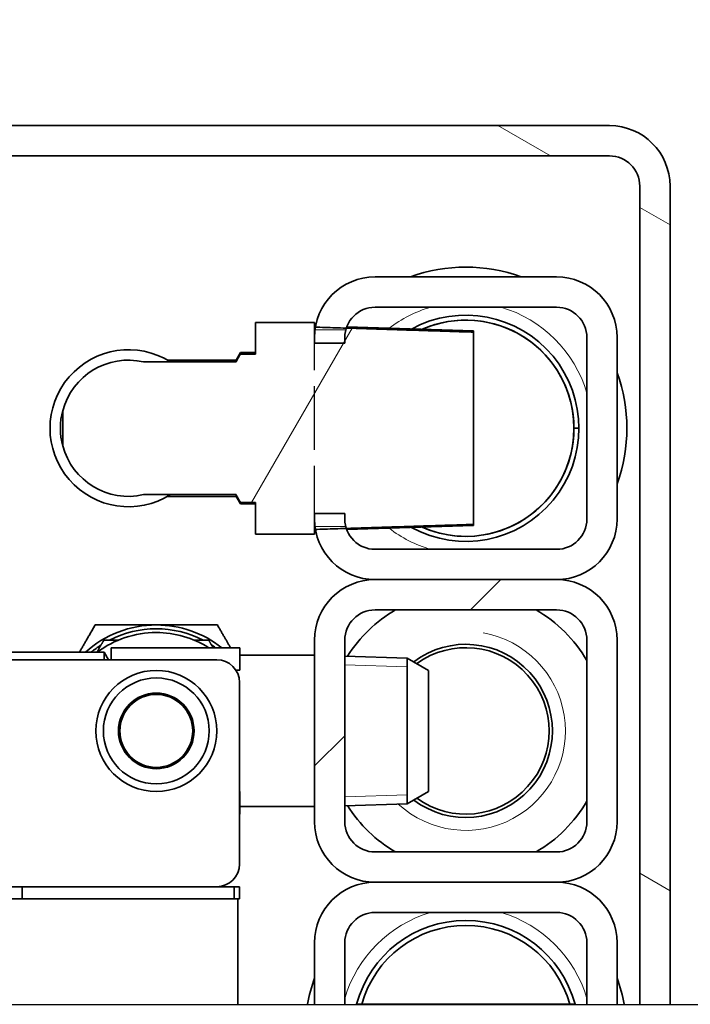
# Model space of a CAD drawing. Header units: millimetres. Extents: x 0 to 7128, y 0 to 5040.
# Tile 205 of 215: x 6366 to 6455, y 4003 to 4133. Entities that reach past the tile are written whole.
import ezdxf

# ---------------------------------------------------------------- set-up
doc = ezdxf.new("R2010")
doc.units = ezdxf.units.MM
doc.header["$LTSCALE"] = 12
doc.linetypes.add('DASHED_SPACE', pattern=[0.2067, 0.1654, -0.0413])
doc.layers.get('0').update_dxf_attribs({"lineweight": 25})
for name, color, linetype, lineweight, true_color in [('Filettatura(ISO)', 3, 'Continuous', 9, 0x00ff00), ('Spigoli nascosti(ISO)', 6, 'DASHED_SPACE', 30, 0xff00ff), ('Tratteggio', 7, 'Continuous', 9, 0x1e1e47)]:
    doc.layers.add(name, color=color, linetype=linetype, lineweight=lineweight, true_color=true_color)
doc.layers.add('Linee dettaglio cerchio(ISO)', color=7, linetype='DASHED_SPACE', lineweight=25)
doc.layers.add('Spigoli visibili(ISO)', color=7, linetype='Continuous', lineweight=35)
pattern_1 = [(150.0002, (0, 0), (-38.0997, -65.9913), [])]
pattern_2 = [(135.0002, (0, 0), (-53.88134, -53.8817), [])]
pattern_3 = [(60, (0, 0), (-65.9911, 38.1), [])]

# ---------------------------------------------------------------- blocks, each defined once
blk = doc.blocks.new('SimboloConv2d1')
at = {"layer": 'Linee dettaglio cerchio(ISO)', "ltscale": 28.715969, "flags": 128}
blk.add_lwpolyline([(491.282, 377.486), (491.282, 333.573), (563.114, 333.573), (563.114, 377.486), (491.282, 377.486)], dxfattribs=at)

msp = doc.modelspace()

# ---------------------------------------------------------------- hatches: boundary and pattern name
at = {"layer": 'Tratteggio'}
h = msp.add_hatch(dxfattribs=at)
h.set_pattern_fill('ANSI31', color=256, scale=609.6, angle=105.00025, style=0)
h.set_pattern_definition(pattern_1)
edge = h.paths.add_edge_path()
edge.add_line((6206.166, 4002.88), (6202.166, 4002.88))
edge.add_line((6202.166, 4002.88), (6202.166, 4111.015))
edge.add_ellipse((6210.166, 4111.015), major_axis=(-8, 0), ratio=1, start_angle=270, end_angle=360, ccw=False)
edge.add_line((6210.166, 4119.015), (6444.166, 4119.015))
edge.add_ellipse((6444.166, 4111.015), major_axis=(0, 8), ratio=1, start_angle=270, end_angle=360, ccw=False)
edge.add_line((6452.166, 4111.015), (6452.166, 4002.88))
edge.add_line((6452.166, 4002.88), (6448.166, 4002.88))
edge.add_line((6448.166, 4002.88), (6448.166, 4111.015))
edge.add_ellipse((6444.166, 4111.015), major_axis=(4, 0), ratio=1, start_angle=0, end_angle=90)
edge.add_line((6444.166, 4115.015), (6210.166, 4115.015))
edge.add_ellipse((6210.166, 4111.015), major_axis=(0, 4), ratio=1, start_angle=0, end_angle=90)
edge.add_line((6206.166, 4111.015), (6206.166, 4002.88))
h = msp.add_hatch(dxfattribs=at)
h.set_pattern_fill('ANSI31', color=256, scale=609.6, angle=90.00021, style=0)
h.set_pattern_definition(pattern_2)
edge = h.paths.add_edge_path()
edge.add_line((6437.166, 4063.015), (6413.166, 4063.015))
edge.add_ellipse((6413.166, 4067.015), major_axis=(-4, 0), ratio=1, start_angle=18.02773, end_angle=90, ccw=False)
edge.add_ellipse((6413.166, 4067.015), major_axis=(-1.238, 3.804), ratio=1, start_angle=86.51046, end_angle=90, ccw=False)
edge.add_ellipse((6413.166, 4067.015), major_axis=(-1.004, 3.872), ratio=1, start_angle=75.46181, end_angle=90, ccw=False)
edge.add_line((6409.166, 4067.015), (6409.166, 4067.746))
edge.add_line((6409.166, 4067.746), (6405.166, 4067.746))
edge.add_line((6405.166, 4067.746), (6405.166, 4067.015))
edge.add_ellipse((6413.166, 4067.015), major_axis=(0, -8), ratio=1, start_angle=270, end_angle=277.21036)
edge.add_ellipse((6413.166, 4067.015), major_axis=(1.004, -7.937), ratio=1, start_angle=270, end_angle=272.62599)
edge.add_ellipse((6413.166, 4067.015), major_axis=(1.367, -7.882), ratio=1, start_angle=270, end_angle=350.16365)
edge.add_line((6413.166, 4059.015), (6437.166, 4059.015))
edge.add_ellipse((6437.166, 4067.015), major_axis=(8, 0), ratio=1, start_angle=270, end_angle=360)
edge.add_line((6445.166, 4067.015), (6445.166, 4091.015))
edge.add_ellipse((6437.166, 4091.015), major_axis=(0, 8), ratio=1, start_angle=270, end_angle=360)
edge.add_line((6437.166, 4099.015), (6413.166, 4099.015))
edge.add_ellipse((6413.166, 4091.015), major_axis=(-8, 0), ratio=1, start_angle=270, end_angle=350.16365)
edge.add_ellipse((6413.166, 4091.015), major_axis=(-1.367, -7.882), ratio=1, start_angle=270, end_angle=272.62599)
edge.add_ellipse((6413.166, 4091.015), major_axis=(-1.004, -7.937), ratio=1, start_angle=270, end_angle=277.21036)
edge.add_line((6405.166, 4091.015), (6405.166, 4090.283))
edge.add_line((6405.166, 4090.283), (6409.166, 4090.283))
edge.add_line((6409.166, 4090.283), (6409.166, 4091.015))
edge.add_ellipse((6413.166, 4091.015), major_axis=(0, 4), ratio=1, start_angle=75.46181, end_angle=90, ccw=False)
edge.add_ellipse((6413.166, 4091.015), major_axis=(1.004, 3.872), ratio=1, start_angle=86.51046, end_angle=90, ccw=False)
edge.add_ellipse((6413.166, 4091.015), major_axis=(-3.804, 1.238), ratio=1, start_angle=288.02773, end_angle=360, ccw=False)
edge.add_line((6413.166, 4095.015), (6437.166, 4095.015))
edge.add_ellipse((6437.166, 4091.015), major_axis=(4, 0), ratio=1, start_angle=0, end_angle=90, ccw=False)
edge.add_line((6441.166, 4091.015), (6441.166, 4067.015))
edge.add_ellipse((6437.166, 4067.015), major_axis=(0, -4), ratio=1, start_angle=0, end_angle=90, ccw=False)
h = msp.add_hatch(dxfattribs=at)
h.set_pattern_fill('ANSI31', color=256, scale=609.6, angle=14.99998, style=0)
h.set_pattern_definition(pattern_3)
edge = h.paths.add_edge_path()
edge.add_line((6426.166, 4066.307), (6426.166, 4091.722))
edge.add_line((6426.166, 4091.722), (6409.363, 4092.252))
edge.add_line((6409.363, 4092.252), (6405.284, 4092.381))
edge.add_line((6405.284, 4092.381), (6405.166, 4092.385))
edge.add_line((6405.166, 4092.385), (6405.166, 4093.015))
edge.add_line((6405.166, 4093.015), (6397.366, 4093.015))
edge.add_line((6397.366, 4093.015), (6397.366, 4088.812))
edge.add_line((6397.366, 4088.812), (6395.366, 4088.812))
edge.add_spline(control_points=[(6395.366, 4088.812), (6395.062, 4088.274), (6394.789, 4087.789)], knot_values=[0, 0, 0, 0.0587335, 0.0587335, 0.0587335], weights=[1, 1.0014526, 1], degree=2, periodic=0)
edge.add_line((6394.789, 4087.789), (6382.566, 4087.789))
edge.add_ellipse((6380.566, 4079.015), major_axis=(-8.775, 2), ratio=1, start_angle=270, end_angle=358.00448)
edge.add_line((6371.866, 4081.319), (6371.866, 4076.71))
edge.add_ellipse((6380.566, 4079.015), major_axis=(2.304, -8.7), ratio=1, start_angle=270, end_angle=358.00448)
edge.add_line((6382.566, 4070.24), (6394.789, 4070.24))
edge.add_spline(control_points=[(6394.789, 4070.24), (6395.062, 4069.755), (6395.366, 4069.217)], knot_values=[0, 0, 0, 0.0587335, 0.0587335, 0.0587335], weights=[1, 1.0014526, 1], degree=2, periodic=0)
edge.add_line((6395.366, 4069.217), (6397.366, 4069.217))
edge.add_line((6397.366, 4069.217), (6397.366, 4065.015))
edge.add_line((6397.366, 4065.015), (6405.166, 4065.015))
edge.add_line((6405.166, 4065.015), (6405.166, 4065.644))
edge.add_line((6405.166, 4065.644), (6405.284, 4065.648))
edge.add_line((6405.284, 4065.648), (6409.363, 4065.777))
edge.add_line((6409.363, 4065.777), (6426.166, 4066.307))
h = msp.add_hatch(dxfattribs=at)
h.set_pattern_fill('ANSI31', color=256, scale=609.6, style=0)
h.set_pattern_definition([(45, (0, 0), (-53.8815, 53.8815), [])])
edge = h.paths.add_edge_path()
edge.add_line((6405.166, 4051.015), (6405.166, 4027.015))
edge.add_ellipse((6413.166, 4027.015), major_axis=(0, -8), ratio=1, start_angle=270, end_angle=360)
edge.add_line((6413.166, 4019.015), (6437.166, 4019.015))
edge.add_ellipse((6437.166, 4027.015), major_axis=(8, 0), ratio=1, start_angle=270, end_angle=360)
edge.add_line((6445.166, 4027.015), (6445.166, 4051.015))
edge.add_ellipse((6437.166, 4051.015), major_axis=(0, 8), ratio=1, start_angle=270, end_angle=360)
edge.add_line((6437.166, 4059.015), (6413.166, 4059.015))
edge.add_ellipse((6413.166, 4051.015), major_axis=(-8, 0), ratio=1, start_angle=270, end_angle=360)
edge = h.paths.add_edge_path(flags=0)
edge.add_line((6437.166, 4023.015), (6413.166, 4023.015))
edge.add_ellipse((6413.166, 4027.015), major_axis=(-4, 0), ratio=1, start_angle=0, end_angle=90, ccw=False)
edge.add_line((6409.166, 4027.015), (6409.166, 4051.015))
edge.add_ellipse((6413.166, 4051.015), major_axis=(0, 4), ratio=1, start_angle=0, end_angle=90, ccw=False)
edge.add_line((6413.166, 4055.015), (6437.166, 4055.015))
edge.add_ellipse((6437.166, 4051.015), major_axis=(4, 0), ratio=1, start_angle=0, end_angle=90, ccw=False)
edge.add_line((6441.166, 4051.015), (6441.166, 4027.015))
edge.add_ellipse((6437.166, 4027.015), major_axis=(0, -4), ratio=1, start_angle=0, end_angle=90, ccw=False)
h = msp.add_hatch(dxfattribs=at)
h.set_pattern_fill('ANSI31', color=256, scale=609.6, angle=90.00021, style=0)
h.set_pattern_definition(pattern_2)
edge = h.paths.add_edge_path()
edge.add_ellipse((6384.235, 4039.015), major_axis=(0, -4.819), ratio=1, start_angle=0, end_angle=360)
h = msp.add_hatch(dxfattribs=at)
h.set_pattern_fill('ANSI31', color=256, scale=609.6, angle=14.99998, style=0)
h.set_pattern_definition(pattern_3)
edge = h.paths.add_edge_path()
edge.add_line((6409.166, 4002.88), (6405.166, 4002.88))
edge.add_line((6405.166, 4002.88), (6405.166, 4011.015))
edge.add_ellipse((6413.166, 4011.015), major_axis=(-8, 0), ratio=1, start_angle=270, end_angle=360, ccw=False)
edge.add_line((6413.166, 4019.015), (6437.166, 4019.015))
edge.add_ellipse((6437.166, 4011.015), major_axis=(0, 8), ratio=1, start_angle=270, end_angle=360, ccw=False)
edge.add_line((6445.166, 4011.015), (6445.166, 4002.88))
edge.add_line((6445.166, 4002.88), (6441.166, 4002.88))
edge.add_line((6441.166, 4002.88), (6441.166, 4011.015))
edge.add_ellipse((6437.166, 4011.015), major_axis=(4, 0), ratio=1, start_angle=0, end_angle=90)
edge.add_line((6437.166, 4015.015), (6413.166, 4015.015))
edge.add_ellipse((6413.166, 4011.015), major_axis=(0, 4), ratio=1, start_angle=0, end_angle=90)
edge.add_line((6409.166, 4011.015), (6409.166, 4002.88))
h = msp.add_hatch(dxfattribs=at)
h.set_pattern_fill('ANSI31', color=256, scale=609.6, angle=105.00025, style=0)
h.set_pattern_definition(pattern_1)
h.paths.add_polyline_path([(6394.556, 4018.415), (6366.513, 4018.415), (6366.513, 4016.815), (6394.556, 4016.815)])
h = msp.add_hatch(dxfattribs=at)
h.set_pattern_fill('ANSI31', color=256, scale=609.6, angle=105.00025, style=0)
h.set_pattern_definition(pattern_1)
h.paths.add_polyline_path([(6395.035, 4002.88), (6313.035, 4002.88), (6313.035, 4016.815), (6366.513, 4016.815), (6394.556, 4016.815), (6395.035, 4016.815)])

# ---------------------------------------------------------------- linework, layer by layer
at = {"layer": 'Filettatura(ISO)'}
for p, q in [((6409.294, 4092.019), (6405.229, 4092.019)), ((6405.229, 4066.01), (6409.294, 4066.01)), ((6417.411, 4047.482), (6409.166, 4047.74)), ((6409.166, 4030.289), (6417.411, 4030.547))]:
    msp.add_line(p, q, dxfattribs=at)
for centre, radius, start, end in [((6425.166, 4079.015), 16.662, 106.20509, 127.54032), ((6425.166, 4079.015), 16.662, 16.20509, 73.79491), ((6425.166, 4079.015), 16.662, 232.45968, 253.79491), ((6425.166, 4039.015), 13.157, 227.28274, 80), ((6425.166, 3999.015), 16.662, 106.20509, 163.79491), ((6425.166, 3999.015), 16.662, 16.20509, 73.79491)]:
    msp.add_arc(centre, radius, start, end, dxfattribs=at)
at = {"layer": 'Spigoli nascosti(ISO)', "ltscale": 4.244323}
msp.add_line((6405.166, 4065.644), (6405.166, 4092.385), dxfattribs=at)
at = {"layer": 'Spigoli visibili(ISO)'}
for p, q in [((6444.166, 4119.015), (6210.166, 4119.015)), ((6210.166, 4115.015), (6444.166, 4115.015)), ((6448.166, 4111.015), (6448.166, 4002.88)), ((6452.166, 4002.88), (6452.166, 4111.015)), ((6437.166, 4099.015), (6413.166, 4099.015)), ((6413.166, 4095.015), (6437.166, 4095.015)), ((6405.166, 4093.015), (6397.366, 4093.015)), ((6397.366, 4093.015), (6397.366, 4088.812)), ((6405.166, 4092.385), (6405.166, 4093.015)), ((6405.311, 4092.529), (6405.166, 4092.534)), ((6426.166, 4091.878), (6409.414, 4092.401)), ((6426.166, 4091.722), (6426.166, 4091.878)), ((6426.166, 4066.307), (6426.166, 4091.722)), ((6405.166, 4091.015), (6405.166, 4090.283)), ((6405.166, 4090.283), (6409.166, 4090.283)), ((6409.166, 4090.283), (6409.166, 4091.015)), ((6441.166, 4091.015), (6441.166, 4067.015)), ((6445.166, 4067.015), (6445.166, 4091.015)), ((6394.789, 4088.015), (6395.366, 4089.015)), ((6395.366, 4088.812), (6395.366, 4089.015)), ((6397.366, 4089.015), (6395.366, 4089.015)), ((6394.789, 4087.789), (6382.566, 4087.789)), ((6394.789, 4088.015), (6385.738, 4088.015)), ((6394.789, 4087.789), (6394.789, 4088.015)), ((6397.366, 4088.812), (6395.366, 4088.812)), ((6371.866, 4081.319), (6371.866, 4081.377)), ((6371.866, 4081.319), (6371.866, 4076.71)), ((6440.116, 4079.015), (6439.461, 4079.015)), ((6439.461, 4079.015), (6440.116, 4079.015)), ((6371.866, 4076.652), (6371.866, 4076.71)), ((6382.566, 4070.24), (6394.789, 4070.24)), ((6394.789, 4070.015), (6385.738, 4070.015)), ((6394.789, 4070.015), (6394.789, 4070.24)), ((6394.789, 4070.015), (6395.366, 4069.015)), ((6395.366, 4069.217), (6397.366, 4069.217)), ((6395.366, 4069.015), (6395.366, 4069.217)), ((6397.366, 4069.015), (6395.366, 4069.015)), ((6397.366, 4069.217), (6397.366, 4065.015)), ((6409.166, 4067.746), (6405.166, 4067.746)), ((6405.166, 4067.746), (6405.166, 4067.015)), ((6409.166, 4067.015), (6409.166, 4067.746)), ((6405.166, 4065.015), (6405.166, 4065.644)), ((6405.311, 4065.5), (6405.166, 4065.495)), ((6426.166, 4066.151), (6409.414, 4065.628)), ((6426.166, 4066.151), (6426.166, 4066.307)), ((6397.366, 4065.015), (6405.166, 4065.015)), ((6437.166, 4063.015), (6413.166, 4063.015)), ((6437.166, 4059.015), (6413.166, 4059.015)), ((6413.166, 4059.015), (6437.166, 4059.015)), ((6413.166, 4055.015), (6437.166, 4055.015)), ((6378.27, 4050.015), (6395.27, 4050.015)), ((6378.27, 4048.415), (6378.27, 4050.015)), ((6395.27, 4047.041), (6395.27, 4050.015)), ((6405.166, 4051.015), (6405.166, 4027.015)), ((6409.166, 4027.015), (6409.166, 4051.015)), ((6441.166, 4051.015), (6441.166, 4027.015)), ((6445.166, 4027.015), (6445.166, 4051.015)), ((6360.035, 4049.415), (6377.335, 4049.415)), ((6377.335, 4049.415), (6377.335, 4048.415)), ((6377.912, 4048.415), (6377.335, 4049.415)), ((6395.27, 4049.015), (6405.163, 4049.015)), ((6405.163, 4049.015), (6405.166, 4049.027)), ((6405.163, 4049.015), (6405.163, 4029.015)), ((6417.411, 4048.645), (6409.166, 4048.902)), ((6417.411, 4048.645), (6417.411, 4029.385)), ((6420.235, 4047.015), (6417.411, 4048.645)), ((6392.235, 4048.415), (6358.235, 4048.415)), ((6394.755, 4047.041), (6395.27, 4047.041)), ((6420.235, 4031.015), (6420.235, 4047.015)), ((6395.235, 4021.415), (6395.235, 4045.415)), ((6395.27, 4030.988), (6395.235, 4030.988)), ((6395.27, 4030.988), (6395.27, 4028.015)), ((6420.235, 4031.015), (6417.411, 4029.385)), ((6395.27, 4029.015), (6405.163, 4029.015)), ((6405.163, 4029.015), (6405.166, 4029.002)), ((6417.411, 4029.385), (6409.166, 4029.127)), ((6395.27, 4028.015), (6395.235, 4028.015)), ((6437.166, 4023.015), (6413.166, 4023.015)), ((6413.166, 4019.015), (6437.166, 4019.015)), ((6437.166, 4019.015), (6413.166, 4019.015)), ((6358.235, 4018.415), (6392.235, 4018.415)), ((6394.556, 4018.415), (6366.513, 4018.415)), ((6366.513, 4018.415), (6366.513, 4016.815)), ((6394.556, 4016.815), (6394.556, 4018.415)), ((6395.235, 4018.415), (6394.556, 4018.415)), ((6395.235, 4018.415), (6395.235, 4016.815)), ((6395.035, 4016.815), (6313.035, 4016.815)), ((6366.513, 4016.815), (6394.556, 4016.815)), ((6395.035, 4002.88), (6395.035, 4016.815)), ((6395.035, 4016.815), (6395.235, 4016.815)), ((6413.166, 4015.015), (6437.166, 4015.015)), ((6405.166, 4011.015), (6405.166, 4002.88)), ((6409.166, 4002.88), (6409.166, 4011.015)), ((6441.166, 4011.015), (6441.166, 4002.88)), ((6445.166, 4002.88), (6445.166, 4011.015)), ((6438.928, 4002.88), (6411.404, 4002.88))]:
    msp.add_line(p, q, dxfattribs=at)
for radius in [8, 7, 5, 4.819]:
    msp.add_circle((6384.235, 4039.015), radius, dxfattribs=at)
for centre, radius, start, end in [((6444.166, 4111.015), 8, 0, 90), ((6444.166, 4111.015), 4, 0, 90), ((6425.166, 4079.015), 21.3, 69.87882, 110.12118), ((6413.166, 4091.015), 8, 90, 180), ((6437.166, 4091.015), 8, 0, 90), ((6413.166, 4091.015), 4, 90, 180), ((6437.166, 4091.015), 4, 0, 90), ((6425.166, 4079.015), 14.95, 241.34198, 118.65802), ((6425.166, 4079.015), 14.295, 246.16231, 113.83769), ((6425.166, 4079.015), 14.295, 0, 113.83769), ((6380.566, 4079.015), 10.38, 57.71185, 302.28815), ((6380.566, 4079.015), 9, 77.16041, 165.16489), ((6425.166, 4079.015), 21.3, 339.87882, 20.12118), ((6380.566, 4079.015), 9.015, 164.80576, 195.19424), ((6425.166, 4079.015), 14.295, 246.16231, 0), ((6380.566, 4079.015), 9, 194.83511, 282.83959), ((6413.166, 4067.015), 8, 180, 270), ((6413.166, 4067.015), 4, 180, 270), ((6437.166, 4067.015), 8, 270, 0), ((6437.166, 4067.015), 4, 270, 0), ((6413.166, 4051.015), 8, 90, 180), ((6437.166, 4051.015), 8, 0, 90), ((6413.166, 4051.015), 4, 90, 180), ((6425.166, 4039.015), 18.5, 120.13272, 147.73297), ((6425.166, 4039.015), 18.5, 30.13272, 59.86728), ((6437.166, 4051.015), 4, 0, 90), ((6384.235, 4039.015), 14, 90, 132.02463), ((6384.235, 4039.015), 13.5, 62.73396, 117.26604), ((6384.235, 4039.015), 14, 51.78679, 90), ((6384.235, 4039.015), 13, 90, 126.8699), ((6384.235, 4039.015), 13, 57.79577, 90), ((6384.235, 4039.015), 13.5, 122.73396, 129.61284), ((6384.235, 4039.015), 13.5, 54.56906, 57.26604), ((6425.166, 4039.015), 11.445, 232.94826, 127.05174), ((6425.166, 4039.015), 11.002, 233.92783, 126.07217), ((6392.235, 4045.415), 3, 0, 90), ((6425.166, 4039.015), 18.5, 212.26703, 239.86728), ((6425.166, 4039.015), 18.5, 300.13272, 329.86728), ((6413.166, 4027.015), 8, 180, 270), ((6413.166, 4027.015), 4, 180, 270), ((6437.166, 4027.015), 4, 270, 0), ((6437.166, 4027.015), 8, 270, 0), ((6392.235, 4021.415), 3, 270, 0), ((6413.166, 4011.015), 8, 90, 180), ((6437.166, 4011.015), 8, 0, 90), ((6413.166, 4011.015), 4, 90, 180), ((6437.166, 4011.015), 4, 0, 90), ((6425.166, 3999.015), 14.95, 14.98604, 165.01396), ((6425.166, 3999.015), 14.295, 15.69052, 164.30948), ((6425.166, 3999.015), 14.295, 15.69052, 164.30948), ((6425.166, 3999.015), 21.3, 159.87882, 169.5432), ((6425.166, 3999.015), 21.3, 10.4568, 20.12118)]:
    msp.add_arc(centre, radius, start, end, dxfattribs=at)
for points, weights in [([(6426.166, 4091.722), (6415.933, 4092.045), (6405.166, 4092.385)], [1, 1.00031617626, 1]), ([(6395.366, 4088.812), (6395.062, 4088.274), (6394.789, 4087.789)], [1, 1.00145262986, 1]), ([(6394.789, 4070.24), (6395.062, 4069.755), (6395.366, 4069.217)], [1, 1.0014526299, 1]), ([(6405.166, 4065.644), (6415.933, 4065.984), (6426.166, 4066.307)], [1, 1.00031617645, 1]), ([(6374.073, 4049.415), (6375.057, 4051.119), (6376.152, 4053.015)], [1.648649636, 1.61850854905, 1.55979775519]), ([(6376.152, 4053.015), (6380.483, 4053.015), (6384.235, 4053.015)], [1.55979775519, 1.6804485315, 1.68044853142]), ([(6384.235, 4053.015), (6387.986, 4053.015), (6392.317, 4053.015)], [1.68044853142, 1.68044853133, 1.55979775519]), ([(6392.317, 4053.015), (6393.223, 4051.445), (6394.049, 4050.015)], [1.55979775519, 1.60809052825, 1.63705319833]), ([(6377.306, 4051.015), (6376.83, 4050.19), (6376.383, 4049.415)], [1.66506350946, 1.69629482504, 1.71995279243]), ([(6379.235, 4051.015), (6378.301, 4051.015), (6377.306, 4051.015)], [1.72210235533, 1.6977241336, 1.66506350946]), ([(6391.163, 4051.015), (6390.168, 4051.015), (6389.235, 4051.015)], [1.66506350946, 1.6977241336, 1.72210235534]), ([(6391.74, 4050.015), (6391.457, 4050.505), (6391.163, 4051.015)], [1.70056260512, 1.6842408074, 1.66506350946]), ([(6411.404, 4002.88), (6411.072, 4002.88), (6410.725, 4002.88)], [1, 1.00086187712, 1.00118341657]), ([(6439.608, 4002.88), (6439.26, 4002.88), (6438.928, 4002.88)], [1.00118341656, 1.00086187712, 1])]:
    msp.add_rational_spline(points, weights, degree=2, dxfattribs=at)

# ---------------------------------------------------------------- block references
at = {"xscale": 12, "yscale": 12, "zscale": 12}
msp.add_blockref('SimboloConv2d1', (0, 0), dxfattribs=at)

doc.saveas('drawing.dxf')
